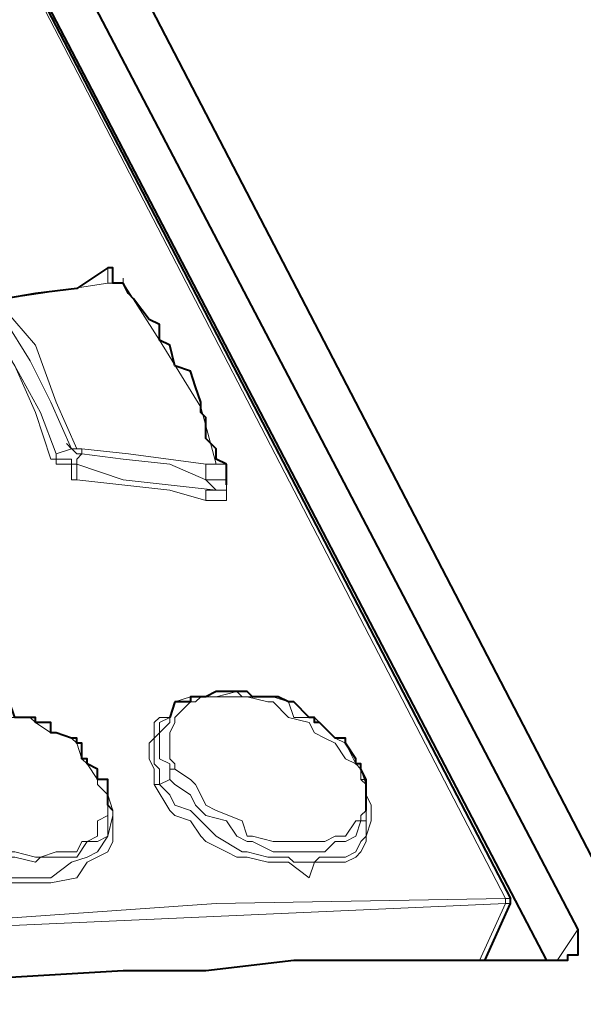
# Model space of a CAD drawing. Header units: millimetres. Extents: x 2 to 406, y 0 to 285.
# Tile 32 of 53: x 363.44 to 365.25, y 81.4 to 84.55. Entities that reach past the tile are written whole.
import ezdxf

# ---------------------------------------------------------------- set-up
doc = ezdxf.new("R2010")
doc.units = ezdxf.units.MM
doc.header["$MEASUREMENT"] = 0
doc.layers.get('0').update_dxf_attribs({"linetype": 'CONTINUOUS'})

msp = doc.modelspace()

# ---------------------------------------------------------------- linework, layer by layer
at = {"color": 0, "linetype": 'Continuous', "lineweight": 40, "true_color": 0x000007}
for points in [[(362.1168, 87.9438), (372.2597, 68.4191)], [(361.8189, 87.8611), (365.0124, 81.7389)], [(361.9679, 87.8611), (365.2275, 81.6397)], [(365.1282, 81.5404), (361.8851, 87.7453)], [(363.7218, 83.7576), (363.6225, 83.6914), (363.4901, 83.6749), (363.3908, 83.6583)], [(363.7714, 83.708), (363.7383, 83.708), (363.7383, 83.7576), (363.7218, 83.7576)], [(364.1023, 83.1288), (364.0692, 83.1454), (364.0692, 83.1785), (364.0362, 83.2116), (364.0362, 83.2778), (364.0196, 83.2943), (364.0196, 83.3274), (364.0031, 83.377), (363.9865, 83.4267), (363.9369, 83.4432), (363.9203, 83.5094), (363.8872, 83.526), (363.8872, 83.5756), (363.8541, 83.5921), (363.8045, 83.6583), (363.788, 83.6749), (363.7714, 83.708)], [(364.1023, 83.0627), (364.1023, 83.1288)], [(364.1023, 83.1288), (364.1023, 83.1288)], [(364.5325, 82.1526), (364.5325, 82.1692), (364.516, 82.1692), (364.516, 82.1857), (364.4829, 82.2353), (364.4829, 82.2519), (364.4498, 82.2519), (364.4002, 82.3015), (364.3836, 82.3015), (364.3836, 82.3181), (364.3671, 82.3181), (364.3174, 82.3677), (364.3009, 82.3677), (364.2678, 82.3843), (364.1851, 82.3843), (364.1685, 82.4008), (364.0692, 82.4008), (364.0362, 82.3843), (363.9865, 82.3843), (363.9865, 82.3677), (363.9369, 82.3677)], [(363.6887, 82.1195), (363.6887, 82.1526), (363.6556, 82.1692), (363.6556, 82.1857), (363.639, 82.1857), (363.639, 82.2353), (363.6225, 82.2353), (363.6225, 82.2519), (363.6059, 82.2519), (363.5563, 82.2684), (363.5398, 82.2684), (363.5398, 82.3015), (363.4901, 82.3015), (363.4901, 82.3181), (363.4239, 82.3181), (363.4074, 82.3677), (363.1757, 82.3677), (363.1592, 82.3181), (363.1261, 82.3181), (363.1096, 82.3015)], [(363.9369, 82.3677), (363.9203, 82.3181)], [(363.9369, 82.3677), (363.9369, 82.3677)], [(364.5491, 82.0699), (364.5491, 82.1195), (364.5325, 82.1526)], [(363.7218, 82.0368), (363.7218, 82.1195), (363.6887, 82.1195)], [(364.5491, 82.0202), (364.5491, 82.0699)], [(363.7383, 82.0202), (363.7218, 82.0368)], [(365.0124, 81.7224), (365.0124, 81.7389)], [(364.9297, 81.5404), (365.0124, 81.7224)], [(365.2275, 81.6397), (365.2275, 81.59)], [(365.2275, 81.59), (365.2275, 81.5569), (365.1944, 81.5569), (365.1944, 81.5404), (365.1448, 81.5404)], [(365.1448, 81.5404), (364.3174, 81.5404), (364.0362, 81.5073), (363.7714, 81.5073), (363.2088, 81.4742), (362.9275, 81.4246), (362.365, 81.3915), (361.7693, 81.3087), (361.2233, 81.2095)]]:
    msp.add_lwpolyline(points, dxfattribs=at)
at = {"color": 0, "linetype": 'Continuous', "lineweight": 5, "true_color": 0x000007}
for points in [[(364.9958, 81.7389), (361.8189, 87.8611)], [(365.1282, 81.5404), (361.8851, 87.7453)], [(363.7218, 83.7576), (363.7218, 83.708)], [(363.7714, 83.708), (363.7714, 83.7245)], [(363.3908, 83.6583), (363.5067, 83.6749), (363.7218, 83.708)], [(363.7714, 83.708), (363.7218, 83.708)], [(363.7714, 83.708), (363.8872, 83.526), (364.0196, 83.3109), (364.0692, 83.1288)], [(363.6225, 83.1785), (363.5563, 83.3274), (363.4901, 83.5094), (363.3908, 83.6252)], [(363.5563, 83.1619), (363.5067, 83.2943), (363.4239, 83.4432), (363.3412, 83.5921)], [(363.3412, 83.5756), (363.4239, 83.4432), (363.4901, 83.2943), (363.5398, 83.1454)], [(363.6059, 83.1785), (363.5398, 83.3274), (363.4736, 83.4598), (363.3908, 83.5921)], [(363.6059, 83.1785), (363.5894, 83.195), (363.6225, 83.1619), (363.639, 83.1619)], [(363.5563, 83.1619), (363.5563, 83.1454), (363.5398, 83.1454)], [(363.6059, 83.1785), (363.5563, 83.1619)], [(363.6225, 83.1288), (363.6059, 83.1288), (363.6059, 83.1454), (363.5563, 83.1454), (363.5563, 83.1619)], [(363.6225, 83.1785), (363.6059, 83.1785)], [(363.6225, 83.1785), (363.639, 83.1785)], [(363.6225, 83.1288), (363.6225, 83.1454), (363.639, 83.1619)], [(363.639, 83.1619), (363.639, 83.1785)], [(364.0362, 83.1288), (363.788, 83.1619), (363.639, 83.1785)], [(363.639, 83.1619), (363.7714, 83.1454), (363.9203, 83.1288), (364.0362, 83.0792)], [(363.6225, 83.0792), (363.6059, 83.0792), (363.6059, 83.1288), (363.5563, 83.1288), (363.5563, 83.1454), (363.5398, 83.1454)], [(363.6225, 83.0792), (363.6225, 83.1288)], [(364.0692, 83.0461), (363.7714, 83.0792), (363.6225, 83.1288)], [(364.0692, 83.1288), (364.0362, 83.1288)], [(364.0362, 83.1288), (364.0362, 83.0792)], [(364.0362, 83.0792), (364.1023, 83.0792), (364.1023, 83.1288)], [(364.1023, 83.1288), (364.0692, 83.1288)], [(364.1023, 83.0461), (364.1023, 83.1288)], [(363.6225, 83.0792), (363.9203, 83.0461), (364.0362, 83.013)], [(364.0362, 83.0792), (364.0692, 83.0461)], [(364.1023, 83.0627), (364.1023, 83.0461), (364.0692, 83.0461)], [(364.1023, 83.0627), (364.1023, 83.0627)], [(364.1023, 83.0461), (364.1023, 83.0627)], [(364.0692, 83.0461), (364.0362, 83.0461), (364.0362, 83.013)], [(364.1023, 83.0461), (364.1023, 83.013), (364.0362, 83.013)], [(363.9369, 82.1526), (363.9369, 82.1692), (363.9203, 82.1857), (363.9203, 82.2684), (363.9369, 82.3015), (363.9369, 82.3181), (363.9865, 82.3677), (364.0031, 82.3677), (364.0196, 82.3843), (364.0692, 82.3843), (364.1354, 82.4008), (364.152, 82.3843), (364.2513, 82.3843), (364.3009, 82.3677), (364.3174, 82.3181), (364.3836, 82.3181), (364.4002, 82.3015), (364.4498, 82.2519), (364.4829, 82.2353), (364.516, 82.1692), (364.5325, 82.1526)], [(363.1096, 82.103), (363.093, 82.1195), (363.093, 82.2519), (363.1261, 82.3015), (363.1592, 82.3181), (363.1757, 82.3181), (363.2088, 82.3677), (363.3908, 82.3677), (363.4074, 82.3181), (363.4736, 82.3181), (363.4901, 82.3015), (363.5398, 82.2684), (363.5563, 82.2684), (363.6059, 82.2519), (363.6225, 82.2353), (363.639, 82.1857), (363.6556, 82.1692), (363.6887, 82.1195)], [(363.8707, 82.103), (363.8707, 82.1526), (363.8541, 82.1857), (363.8541, 82.2353), (363.8707, 82.2519), (363.8707, 82.3015), (363.8872, 82.3181), (363.9203, 82.3181), (363.9369, 82.3677)], [(363.9203, 82.1195), (363.9203, 82.1692), (363.8872, 82.1857), (363.8872, 82.2684), (363.9203, 82.3015), (363.9203, 82.3181), (363.9369, 82.3677)], [(363.9369, 82.3677), (363.9865, 82.3843), (364.1685, 82.3843), (364.2347, 82.3677), (364.2513, 82.3677), (364.3009, 82.3181), (364.3671, 82.3015), (364.3836, 82.2684), (364.4167, 82.2519), (364.4498, 82.2353), (364.4829, 82.1857), (364.516, 82.1692), (364.5325, 82.1526), (364.5491, 82.103)], [(363.8872, 82.103), (363.8872, 82.1526), (363.8707, 82.1692), (363.8707, 82.2519), (363.8872, 82.2684), (363.8872, 82.3015), (363.9203, 82.3181)], [(363.9203, 82.1195), (363.9203, 82.1526), (363.9369, 82.1526)], [(364.5325, 82.1526), (364.5325, 82.1195), (364.5491, 82.103), (364.5491, 82.0202), (364.5325, 82.0037), (364.5325, 81.9871), (364.516, 81.9871), (364.4829, 81.9375), (364.4498, 81.9375), (364.4167, 81.921), (364.2513, 81.921), (364.1851, 81.9375), (364.1685, 81.9375), (364.152, 81.9871), (364.0692, 82.0202), (364.0362, 82.0368), (364.0196, 82.0699), (364.0031, 82.103), (363.9865, 82.1195), (363.9369, 82.1526)], [(364.5325, 82.1526), (364.5325, 82.1526)], [(363.6887, 82.1195), (363.6887, 82.103), (363.7218, 82.0699), (363.7218, 82.0037), (363.6887, 81.9871), (363.6887, 81.9375), (363.6556, 81.921), (363.639, 81.921), (363.6225, 81.8879), (363.5563, 81.8879), (363.5067, 81.8713), (363.4901, 81.8713), (363.4239, 81.8879), (363.3578, 81.8879), (363.3412, 81.921), (363.275, 81.921), (363.2585, 81.9375), (363.2419, 81.9871), (363.1757, 82.0037), (363.1592, 82.0202), (363.1261, 82.0368), (363.1096, 82.0699), (363.1096, 82.103)], [(363.6887, 82.1195), (363.6887, 82.1361)], [(363.9203, 82.1195), (363.8872, 82.103)], [(364.5491, 82.0699), (364.5491, 81.9871), (364.5325, 81.9871), (364.516, 81.9375), (364.4829, 81.921), (364.4498, 81.921), (364.4167, 81.8879), (364.2513, 81.8879), (364.1851, 81.921), (364.1685, 81.921), (364.1354, 81.9375), (364.1023, 81.9871), (364.0362, 82.0037), (364.0196, 82.0202), (364.0031, 82.0368), (363.9865, 82.0699), (363.9369, 82.103), (363.9203, 82.1195)], [(364.5325, 82.1195), (364.5491, 82.1195), (364.5491, 82.103)], [(363.7218, 82.0368), (363.7218, 81.9375), (363.6887, 81.921), (363.6556, 81.921), (363.6225, 81.8713), (363.5067, 81.8713), (363.4901, 81.8548), (363.4239, 81.8713), (363.3578, 81.8713), (363.3081, 81.8879), (363.275, 81.8879), (363.2419, 81.921), (363.2088, 81.9375), (363.1757, 81.9871), (363.1261, 82.0202), (363.1096, 82.0368), (363.093, 82.103)], [(363.8872, 82.103), (363.8707, 82.103)], [(364.5491, 82.103), (364.5491, 82.0699), (364.5656, 82.0368), (364.5656, 81.9871), (364.5491, 81.9375), (364.5491, 81.921), (364.5325, 81.8879), (364.516, 81.8713), (364.4829, 81.8548), (364.3836, 81.8548), (364.3671, 81.8051), (364.3009, 81.8548), (364.2347, 81.8548), (364.1685, 81.8713), (364.1354, 81.8713), (364.1023, 81.8879), (364.0362, 81.921), (364.0196, 81.9375), (363.9865, 81.9871), (363.9369, 82.0037), (363.9203, 82.0202), (363.8707, 82.103)], [(364.5491, 82.0202), (364.5491, 81.9375), (364.5325, 81.921), (364.516, 81.8879), (364.4829, 81.8713), (364.4002, 81.8713), (364.3836, 81.8548), (364.3174, 81.8548), (364.3009, 81.8713), (364.2347, 81.8713), (364.1685, 81.8879), (364.152, 81.8879), (364.0692, 81.9375), (364.0196, 81.9871), (364.0031, 82.0037), (363.9865, 82.0202), (363.9369, 82.0368), (363.9203, 82.0699), (363.8872, 82.103)], [(363.7218, 82.0699), (363.7383, 82.0202), (363.7383, 81.921), (363.7218, 81.8879), (363.6556, 81.8548), (363.6225, 81.8051), (363.5398, 81.7886), (363.3908, 81.7886), (363.3081, 81.8051), (363.2088, 81.8713), (363.1261, 81.921), (363.093, 81.9871), (363.0268, 82.0368)], [(363.7383, 82.0202), (363.7383, 82.0037), (363.7218, 81.9375), (363.6887, 81.8879), (363.6556, 81.8713), (363.6059, 81.8548), (363.5398, 81.8051), (363.3908, 81.8051), (363.3081, 81.8548), (363.2419, 81.8879), (363.1592, 81.921), (363.1096, 82.0037), (363.0434, 82.0368)], [(361.2233, 81.408), (362.1995, 81.5569), (363.1261, 81.6562), (364.0692, 81.7224), (364.9958, 81.7389)], [(364.9958, 81.7224), (364.9958, 81.7389)], [(364.9958, 81.7389), (364.9958, 81.7389)], [(364.9958, 81.7389), (365.0124, 81.7389)], [(361.2233, 81.408), (362.1995, 81.5404), (363.1261, 81.6397), (364.9958, 81.7224)], [(364.9131, 81.5404), (364.9958, 81.7224)], [(364.9958, 81.7224), (365.0124, 81.7224)], [(365.1613, 81.5404), (365.2275, 81.6397)]]:
    msp.add_lwpolyline(points, dxfattribs=at)

doc.saveas('drawing.dxf')
